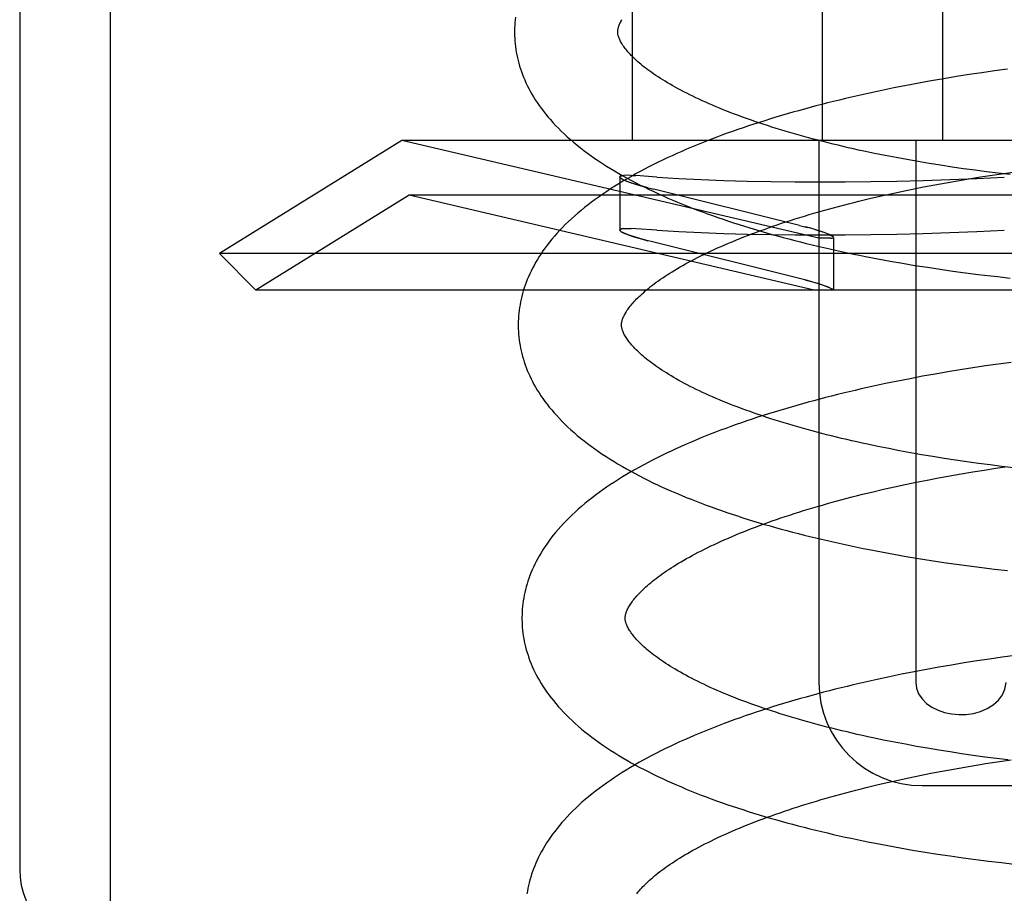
# Model space of a CAD drawing. Header units: inches. Extents: x 0 to 215, y 0 to 139.
# Tile 84 of 112: x 126.233 to 126.424, y 48.769 to 48.938. Entities that reach past the tile are written whole.
import ezdxf

# ---------------------------------------------------------------- set-up
doc = ezdxf.new("R2010")
doc.units = ezdxf.units.IN
doc.header["$LTSCALE"] = 11.804375
doc.header["$MEASUREMENT"] = 0
doc.linetypes.add('HIDDEN', pattern=[0.2, 0.1, -0.1])
doc.layers.add('DEFAULT_2', color=8, linetype='HIDDEN')

msp = doc.modelspace()

# ---------------------------------------------------------------- linework, layer by layer
at = {"layer": 'DEFAULT_2', "color": 8, "linetype": 'HIDDEN'}
for p, q in [((126.25039, 52.22575), (126.25039, 46.72525)), ((126.23289, 49.74358), (126.23289, 48.77358)), ((126.35157, 49.07108), (126.35157, 48.91483)), ((126.38834, 49.07108), (126.38834, 48.91483)), ((126.41163, 49.07108), (126.41163, 48.91483)), ((126.41928, 48.92793), (126.41682, 48.92756)), ((126.42175, 48.92828), (126.41928, 48.92793)), ((126.42422, 48.92862), (126.42175, 48.92828)), ((126.40949, 48.92634), (126.40706, 48.9259)), ((126.41192, 48.92676), (126.40949, 48.92634)), ((126.41436, 48.92717), (126.41192, 48.92676)), ((126.41682, 48.92756), (126.41436, 48.92717)), ((126.39988, 48.92449), (126.39752, 48.92398)), ((126.40226, 48.92498), (126.39988, 48.92449)), ((126.40466, 48.92545), (126.40226, 48.92498)), ((126.40706, 48.9259), (126.40466, 48.92545)), ((126.39752, 48.92398), (126.39518, 48.92345)), ((126.30694, 48.91483), (126.27157, 48.8929)), ((126.3877, 48.89589), (126.30694, 48.91483)), ((126.56221, 48.91483), (126.30694, 48.91483)), ((126.3877, 48.91483), (126.3877, 48.80983)), ((126.40649, 48.91483), (126.40649, 48.80983)), ((126.40055, 48.91189), (126.39848, 48.91231)), ((126.40266, 48.91149), (126.40055, 48.91189)), ((126.40478, 48.91109), (126.40266, 48.91149)), ((126.40693, 48.91071), (126.40478, 48.91109)), ((126.4091, 48.91035), (126.40693, 48.91071)), ((126.41129, 48.91), (126.4091, 48.91035)), ((126.4135, 48.90966), (126.41129, 48.91)), ((126.41572, 48.90934), (126.4135, 48.90966)), ((126.41796, 48.90903), (126.41572, 48.90934)), ((126.42021, 48.90873), (126.41796, 48.90903)), ((126.34913, 48.90774), (126.34919, 48.9076)), ((126.34913, 48.90773), (126.34913, 48.89746)), ((126.35058, 48.90806), (126.34994, 48.90803)), ((126.35133, 48.90804), (126.35055, 48.90806)), ((126.35131, 48.90804), (126.35222, 48.90799)), ((126.35633, 48.90771), (126.35222, 48.90799)), ((126.41236, 48.90663), (126.41457, 48.90702)), ((126.41457, 48.90702), (126.41679, 48.90739)), ((126.41679, 48.90739), (126.41902, 48.90775)), ((126.41902, 48.90775), (126.42127, 48.90809)), ((126.42247, 48.90845), (126.42021, 48.90873)), ((126.42127, 48.90809), (126.42353, 48.90842)), ((126.42474, 48.90819), (126.42247, 48.90845)), ((126.42353, 48.90842), (126.4258, 48.90874)), ((126.35413, 48.90577), (126.35571, 48.90536)), ((126.38394, 48.89836), (126.35571, 48.90536)), ((126.40162, 48.90449), (126.40372, 48.90494)), ((126.40372, 48.90494), (126.40585, 48.90539)), ((126.40585, 48.90539), (126.408, 48.90581)), ((126.408, 48.90581), (126.41017, 48.90623)), ((126.41017, 48.90623), (126.41236, 48.90663)), ((126.30832, 48.90423), (126.27865, 48.88583)), ((126.38681, 48.88583), (126.30832, 48.90423)), ((126.56082, 48.90423), (126.30832, 48.90423)), ((126.39547, 48.90306), (126.39749, 48.90355)), ((126.39749, 48.90355), (126.39954, 48.90402)), ((126.39954, 48.90402), (126.40162, 48.90449)), ((126.34919, 48.89733), (126.34913, 48.89747)), ((126.34994, 48.89776), (126.35058, 48.89778)), ((126.35055, 48.89778), (126.35133, 48.89777)), ((126.35222, 48.89772), (126.35131, 48.89777)), ((126.35633, 48.89744), (126.35222, 48.89772)), ((126.38394, 48.89836), (126.38552, 48.89796)), ((126.35571, 48.89509), (126.35413, 48.8955)), ((126.39003, 48.89589), (126.3877, 48.89589)), ((126.39052, 48.89603), (126.39052, 48.88583)), ((126.38394, 48.88809), (126.35571, 48.89509)), ((126.27865, 48.88583), (126.27157, 48.8929)), ((126.59757, 48.8929), (126.27157, 48.8929)), ((126.39914, 48.89189), (126.40152, 48.89145)), ((126.40152, 48.89145), (126.40392, 48.89103)), ((126.40392, 48.89103), (126.40633, 48.89062)), ((126.40633, 48.89062), (126.40876, 48.89024)), ((126.40876, 48.89024), (126.4112, 48.88987)), ((126.4112, 48.88987), (126.41365, 48.88952)), ((126.38552, 48.88768), (126.38394, 48.88809)), ((126.41365, 48.88952), (126.41611, 48.88919)), ((126.41611, 48.88919), (126.41857, 48.88887)), ((126.41857, 48.88887), (126.42105, 48.88857)), ((126.5905, 48.88583), (126.27865, 48.88583)), ((126.41756, 48.87077), (126.41511, 48.87038)), ((126.42002, 48.87114), (126.41756, 48.87077)), ((126.42249, 48.87149), (126.42002, 48.87114)), ((126.42497, 48.87183), (126.42249, 48.87149)), ((126.40781, 48.86912), (126.4054, 48.86866)), ((126.41023, 48.86956), (126.40781, 48.86912)), ((126.41266, 48.86998), (126.41023, 48.86956)), ((126.41511, 48.87038), (126.41266, 48.86998)), ((126.39826, 48.86719), (126.39592, 48.86667)), ((126.40062, 48.8677), (126.39826, 48.86719)), ((126.403, 48.86819), (126.40062, 48.8677)), ((126.4054, 48.86866), (126.403, 48.86819)), ((126.40124, 48.85511), (126.39916, 48.85553)), ((126.40334, 48.8547), (126.40124, 48.85511)), ((126.40546, 48.85431), (126.40334, 48.8547)), ((126.40761, 48.85393), (126.40546, 48.85431)), ((126.40978, 48.85356), (126.40761, 48.85393)), ((126.41197, 48.85321), (126.40978, 48.85356)), ((126.41418, 48.85287), (126.41197, 48.85321)), ((126.4164, 48.85255), (126.41418, 48.85287)), ((126.41864, 48.85224), (126.4164, 48.85255)), ((126.42089, 48.85195), (126.41864, 48.85224)), ((126.42315, 48.85167), (126.42089, 48.85195)), ((126.42199, 48.8513), (126.42425, 48.85163)), ((126.42543, 48.8514), (126.42315, 48.85167)), ((126.41089, 48.84944), (126.41308, 48.84984)), ((126.41308, 48.84984), (126.41529, 48.85023)), ((126.41529, 48.85023), (126.41751, 48.8506)), ((126.41751, 48.8506), (126.41974, 48.85096)), ((126.41974, 48.85096), (126.42199, 48.8513)), ((126.40234, 48.8477), (126.40444, 48.84815)), ((126.40444, 48.84815), (126.40657, 48.84859)), ((126.40657, 48.84859), (126.40872, 48.84902)), ((126.40872, 48.84902), (126.41089, 48.84944)), ((126.39619, 48.84627), (126.39821, 48.84676)), ((126.39821, 48.84676), (126.40026, 48.84723)), ((126.40026, 48.84723), (126.40234, 48.8477)), ((126.39985, 48.8351), (126.40223, 48.83466)), ((126.40223, 48.83466), (126.40463, 48.83424)), ((126.40463, 48.83424), (126.40704, 48.83383)), ((126.40704, 48.83383), (126.40947, 48.83345)), ((126.40947, 48.83345), (126.41191, 48.83308)), ((126.41191, 48.83308), (126.41436, 48.83273)), ((126.41436, 48.83273), (126.41682, 48.8324)), ((126.41682, 48.8324), (126.41928, 48.83208)), ((126.41928, 48.83208), (126.42176, 48.83178)), ((126.42176, 48.83178), (126.42424, 48.8315)), ((126.41585, 48.81359), (126.4134, 48.81319)), ((126.4183, 48.81398), (126.41585, 48.81359)), ((126.42076, 48.81435), (126.4183, 48.81398)), ((126.42323, 48.8147), (126.42076, 48.81435)), ((126.42571, 48.81504), (126.42323, 48.8147)), ((126.40614, 48.81187), (126.40374, 48.8114)), ((126.40855, 48.81233), (126.40614, 48.81187)), ((126.41097, 48.81277), (126.40855, 48.81233)), ((126.4134, 48.81319), (126.41097, 48.81277)), ((126.399, 48.81041), (126.39666, 48.80988)), ((126.40136, 48.81091), (126.399, 48.81041)), ((126.40374, 48.8114), (126.40136, 48.81091)), ((126.40234, 48.79824), (126.40025, 48.79866)), ((126.40446, 48.79784), (126.40234, 48.79824)), ((126.4066, 48.79744), (126.40446, 48.79784)), ((126.40876, 48.79707), (126.4066, 48.79744)), ((126.41094, 48.7967), (126.40876, 48.79707)), ((126.41314, 48.79635), (126.41094, 48.7967)), ((126.41536, 48.79601), (126.41314, 48.79635)), ((126.4176, 48.79569), (126.41536, 48.79601)), ((126.41985, 48.79538), (126.4176, 48.79569)), ((126.42211, 48.79509), (126.41985, 48.79538)), ((126.42044, 48.79416), (126.42269, 48.79451)), ((126.42439, 48.79481), (126.42211, 48.79509)), ((126.42269, 48.79451), (126.42495, 48.79484)), ((126.40942, 48.79223), (126.41159, 48.79264)), ((126.41159, 48.79264), (126.41378, 48.79304)), ((126.41378, 48.79304), (126.41598, 48.79343)), ((126.41598, 48.79343), (126.41821, 48.7938)), ((126.41821, 48.7938), (126.42044, 48.79416)), ((126.40096, 48.79044), (126.40304, 48.7909)), ((126.40304, 48.7909), (126.40514, 48.79136)), ((126.40514, 48.79136), (126.40727, 48.7918)), ((126.40727, 48.7918), (126.40942, 48.79223)), ((126.39688, 48.78947), (126.39891, 48.78996)), ((126.39891, 48.78996), (126.40096, 48.79044)), ((126.4078, 48.78983), (126.46135, 48.78983)), ((126.40105, 48.77822), (126.40345, 48.77778)), ((126.40345, 48.77778), (126.40586, 48.77736)), ((126.40586, 48.77736), (126.40828, 48.77696)), ((126.40828, 48.77696), (126.41072, 48.77658)), ((126.41072, 48.77658), (126.41317, 48.77621)), ((126.41317, 48.77621), (126.41563, 48.77586)), ((126.41563, 48.77586), (126.4181, 48.77553)), ((126.4181, 48.77553), (126.42058, 48.77522)), ((126.42058, 48.77522), (126.42307, 48.77492)), ((126.42307, 48.77492), (126.42556, 48.77464))]:
    msp.add_line(p, q, dxfattribs=at)
for points in [[(126.32893, 48.93871), (126.32886, 48.93817), (126.32881, 48.93764), (126.32878, 48.9371), (126.32876, 48.93656), (126.32874, 48.93602), (126.32875, 48.93557)], [(126.34874, 48.93583), (126.34875, 48.93593), (126.34875, 48.93605), (126.34876, 48.93616), (126.34878, 48.93629), (126.3488, 48.93641), (126.34883, 48.93654), (126.34886, 48.93668), (126.34891, 48.93683), (126.34896, 48.93698), (126.34902, 48.93714), (126.34908, 48.93731), (126.34916, 48.93748), (126.34925, 48.93766), (126.34934, 48.93784), (126.34945, 48.93803), (126.34956, 48.93823)], [(126.32875, 48.93557), (126.32876, 48.93512), (126.32878, 48.93459), (126.32882, 48.93405), (126.32887, 48.93352), (126.32893, 48.93298), (126.329, 48.93245), (126.32909, 48.93191), (126.32919, 48.93137), (126.32931, 48.93084), (126.32944, 48.9303), (126.32958, 48.92976), (126.32974, 48.92923), (126.32991, 48.92869), (126.33009, 48.92815), (126.33029, 48.92761), (126.3305, 48.92707), (126.33073, 48.92653), (126.33097, 48.92598), (126.33123, 48.92544), (126.33151, 48.9249), (126.3318, 48.92435), (126.33211, 48.9238), (126.33244, 48.92325), (126.33278, 48.9227), (126.33314, 48.92215), (126.33352, 48.9216), (126.33392, 48.92105), (126.33434, 48.9205), (126.33477, 48.91994), (126.33523, 48.91939), (126.3357, 48.91884), (126.3362, 48.91828), (126.33671, 48.91773), (126.33725, 48.91718), (126.3378, 48.91663), (126.33838, 48.91608), (126.33897, 48.91553), (126.33958, 48.91499), (126.3402, 48.91446), (126.34085, 48.91393), (126.34151, 48.9134), (126.34219, 48.91288), (126.34288, 48.91236), (126.34358, 48.91185), (126.34431, 48.91134), (126.34504, 48.91084), (126.34579, 48.91035), (126.34656, 48.90986), (126.34734, 48.90937), (126.34813, 48.9089), (126.34893, 48.90843), (126.34974, 48.90796), (126.35057, 48.90751), (126.3514, 48.90705), (126.35225, 48.90661), (126.35311, 48.90617), (126.35397, 48.90574), (126.35485, 48.90531), (126.35574, 48.90489), (126.35664, 48.90447), (126.35755, 48.90406), (126.35847, 48.90365), (126.35939, 48.90325), (126.36033, 48.90286), (126.36128, 48.90247), (126.36223, 48.90209), (126.36319, 48.90171), (126.36417, 48.90133), (126.36515, 48.90097), (126.36614, 48.9006), (126.36713, 48.90025), (126.36814, 48.89989), (126.36915, 48.89954), (126.37018, 48.8992), (126.3712, 48.89886), (126.37224, 48.89853), (126.37329, 48.8982), (126.37434, 48.89787), (126.3754, 48.89756), (126.37647, 48.89724), (126.37754, 48.89693), (126.37862, 48.89662), (126.37971, 48.89632), (126.38081, 48.89603), (126.38191, 48.89573), (126.38302, 48.89545), (126.38413, 48.89516), (126.38525, 48.89488), (126.38638, 48.89461), (126.38751, 48.89434), (126.38865, 48.89407), (126.3898, 48.89381), (126.39095, 48.89356), (126.3921, 48.89331), (126.39326, 48.89306), (126.39443, 48.89281), (126.3956, 48.89258), (126.39677, 48.89234), (126.39914, 48.89189)], [(126.39848, 48.91231), (126.39643, 48.91274), (126.39541, 48.91296), (126.39441, 48.91319), (126.39341, 48.91341), (126.39242, 48.91364), (126.39143, 48.91388), (126.39046, 48.91411), (126.38949, 48.91435), (126.38853, 48.91459), (126.38758, 48.91484), (126.38664, 48.91508), (126.38571, 48.91533), (126.38478, 48.91558), (126.38387, 48.91584), (126.38297, 48.91609), (126.38207, 48.91635), (126.38119, 48.91661), (126.38031, 48.91688), (126.37945, 48.91714), (126.37859, 48.91741), (126.37775, 48.91768), (126.37691, 48.91795), (126.37609, 48.91823), (126.37528, 48.9185), (126.37447, 48.91878), (126.37368, 48.91906), (126.37291, 48.91934), (126.37214, 48.91962), (126.37138, 48.9199), (126.37064, 48.92019), (126.36991, 48.92047), (126.36919, 48.92076), (126.36848, 48.92105), (126.36779, 48.92134), (126.36711, 48.92162), (126.36643, 48.92191), (126.36578, 48.9222), (126.36513, 48.9225), (126.3645, 48.92279), (126.36388, 48.92308), (126.36327, 48.92337), (126.36268, 48.92366), (126.3621, 48.92395), (126.36153, 48.92425), (126.36097, 48.92454), (126.36043, 48.92483), (126.3599, 48.92512), (126.35939, 48.92541), (126.35888, 48.9257), (126.3584, 48.92598), (126.35792, 48.92627), (126.35746, 48.92655), (126.35701, 48.92684), (126.35657, 48.92712), (126.35615, 48.9274), (126.35574, 48.92767), (126.35535, 48.92795), (126.35497, 48.92822), (126.3546, 48.9285), (126.35424, 48.92876), (126.35389, 48.92903), (126.35356, 48.92929), (126.35325, 48.92956), (126.35294, 48.92981), (126.35265, 48.93007), (126.35236, 48.93032), (126.35209, 48.93057), (126.35184, 48.93081), (126.35159, 48.93105), (126.35136, 48.93129), (126.35114, 48.93152), (126.35093, 48.93175), (126.35073, 48.93197), (126.35054, 48.93219), (126.35037, 48.93241), (126.3502, 48.93262), (126.35004, 48.93283), (126.3499, 48.93303), (126.34976, 48.93323), (126.34963, 48.93343), (126.34952, 48.93362), (126.34941, 48.9338), (126.34931, 48.93398), (126.34922, 48.93416), (126.34913, 48.93433), (126.34906, 48.93449), (126.349, 48.93465), (126.34894, 48.9348), (126.34889, 48.93495), (126.34885, 48.93509), (126.34882, 48.93522), (126.34879, 48.93535), (126.34877, 48.93547), (126.34876, 48.9356), (126.34875, 48.93572), (126.34874, 48.93583)], [(126.39518, 48.92345), (126.39402, 48.92319), (126.39286, 48.92291), (126.3917, 48.92264), (126.39055, 48.92236), (126.38941, 48.92207), (126.38827, 48.92178), (126.38714, 48.92149), (126.38602, 48.92119), (126.3849, 48.92088), (126.38378, 48.92058), (126.38268, 48.92027), (126.38158, 48.91995), (126.38048, 48.91963), (126.3794, 48.91931), (126.37832, 48.91898), (126.37724, 48.91864), (126.37618, 48.91831), (126.37512, 48.91796), (126.37407, 48.91762), (126.37302, 48.91727), (126.37199, 48.91691), (126.37096, 48.91655), (126.36994, 48.91619), (126.36893, 48.91582), (126.36792, 48.91544), (126.36693, 48.91507), (126.36594, 48.91468), (126.36496, 48.91429), (126.36399, 48.9139), (126.36303, 48.9135), (126.36207, 48.9131), (126.36113, 48.91269), (126.36019, 48.91228), (126.35927, 48.91186), (126.35835, 48.91144), (126.35744, 48.91101), (126.35655, 48.91058), (126.35566, 48.91014), (126.35478, 48.90969), (126.35392, 48.90924), (126.35306, 48.90879), (126.35221, 48.90833), (126.35138, 48.90786), (126.35055, 48.90739), (126.34974, 48.90691), (126.34894, 48.90642), (126.34815, 48.90593), (126.34737, 48.90544), (126.34661, 48.90493), (126.34585, 48.90442), (126.34512, 48.90391), (126.34439, 48.90339), (126.34368, 48.90287), (126.34299, 48.90234), (126.34231, 48.9018), (126.34165, 48.90126), (126.341, 48.90072), (126.34037, 48.90017), (126.33976, 48.89962), (126.33916, 48.89906), (126.33859, 48.8985), (126.33803, 48.89794), (126.33749, 48.89738), (126.33697, 48.89681), (126.33647, 48.89625), (126.33599, 48.89568), (126.33553, 48.89512), (126.33509, 48.89455), (126.33467, 48.89399), (126.33426, 48.89342), (126.33388, 48.89286), (126.33351, 48.8923), (126.33317, 48.89174), (126.33284, 48.89118), (126.33253, 48.89062), (126.33223, 48.89007), (126.33195, 48.88952), (126.33169, 48.88896), (126.33145, 48.88841), (126.33122, 48.88787), (126.331, 48.88732), (126.3308, 48.88677), (126.33062, 48.88623), (126.33045, 48.88569), (126.33029, 48.88514), (126.33015, 48.8846), (126.33002, 48.88406), (126.32991, 48.88352), (126.32981, 48.88298), (126.32972, 48.88245), (126.32964, 48.88191), (126.32958, 48.88137), (126.32953, 48.88083), (126.3295, 48.8803), (126.32948, 48.87976), (126.32946, 48.87923), (126.32947, 48.87878)], [(126.34913, 48.90774), (126.34922, 48.90787), (126.34949, 48.90797), (126.34994, 48.90803)], [(126.34998, 48.90803), (126.34953, 48.90798), (126.34924, 48.90788), (126.34913, 48.90776), (126.34913, 48.90774)], [(126.35458, 48.90565), (126.35352, 48.90594), (126.35255, 48.90622), (126.35168, 48.90649), (126.35092, 48.90675), (126.35029, 48.90699), (126.34978, 48.90721), (126.34942, 48.90741), (126.3492, 48.90759), (126.34913, 48.90774)], [(126.34943, 48.90741), (126.34984, 48.90719), (126.35041, 48.90694), (126.35114, 48.90667), (126.35201, 48.90638), (126.35301, 48.90608), (126.35413, 48.90577)], [(126.35633, 48.90771), (126.36055, 48.90747), (126.36488, 48.90726), (126.3693, 48.90708), (126.37382, 48.90695), (126.37844, 48.90685), (126.38314, 48.90679), (126.38794, 48.90677), (126.39281, 48.90679), (126.39777, 48.90685), (126.4028, 48.90695), (126.4079, 48.90708), (126.41308, 48.90726), (126.41832, 48.90747), (126.42363, 48.90771)], [(126.34946, 48.87904), (126.34947, 48.87914), (126.34947, 48.87926), (126.34948, 48.87937), (126.3495, 48.87949), (126.34952, 48.87962), (126.34955, 48.87975), (126.34958, 48.87989), (126.34963, 48.88004), (126.34968, 48.88019), (126.34974, 48.88035), (126.3498, 48.88052), (126.34988, 48.88069), (126.34997, 48.88087), (126.35006, 48.88105), (126.35017, 48.88124), (126.35028, 48.88144), (126.3504, 48.88163), (126.35053, 48.88184), (126.35067, 48.88204), (126.35082, 48.88225), (126.35098, 48.88247), (126.35115, 48.88269), (126.35133, 48.88291), (126.35152, 48.88314), (126.35173, 48.88338), (126.35194, 48.88361), (126.35217, 48.88386), (126.35241, 48.8841), (126.35266, 48.88435), (126.35292, 48.88461), (126.35319, 48.88487), (126.35348, 48.88513), (126.35377, 48.88539), (126.35408, 48.88566), (126.35441, 48.88593), (126.35474, 48.88621), (126.35509, 48.88649), (126.35545, 48.88677), (126.35583, 48.88705), (126.35622, 48.88734), (126.35662, 48.88762), (126.35703, 48.88792), (126.35746, 48.88821), (126.3579, 48.8885), (126.35835, 48.8888), (126.35882, 48.8891), (126.3593, 48.88939), (126.35979, 48.88969), (126.3603, 48.89), (126.36082, 48.8903), (126.36135, 48.8906), (126.3619, 48.89091), (126.36246, 48.89121), (126.36303, 48.89152), (126.36362, 48.89183), (126.36422, 48.89214), (126.36483, 48.89244), (126.36545, 48.89275), (126.36609, 48.89306), (126.36674, 48.89337), (126.3674, 48.89367), (126.36807, 48.89398), (126.36876, 48.89428), (126.36946, 48.89459), (126.37017, 48.8949), (126.37089, 48.8952), (126.37163, 48.8955), (126.37238, 48.89581), (126.37314, 48.89611), (126.37391, 48.89641), (126.37469, 48.89671), (126.37548, 48.897), (126.37629, 48.8973), (126.3771, 48.89759), (126.37793, 48.89789), (126.37876, 48.89818), (126.37961, 48.89847), (126.38047, 48.89876), (126.38134, 48.89904), (126.38222, 48.89933), (126.3831, 48.89961), (126.384, 48.89989), (126.38491, 48.90017), (126.38582, 48.90044), (126.38675, 48.90071), (126.38768, 48.90098), (126.38863, 48.90125), (126.38958, 48.90152), (126.39054, 48.90178), (126.39151, 48.90204), (126.39249, 48.9023), (126.39347, 48.90255), (126.39447, 48.90281), (126.39547, 48.90306)], [(126.34913, 48.89747), (126.34913, 48.89749), (126.34925, 48.89761), (126.34953, 48.89771), (126.34998, 48.89776)], [(126.34994, 48.89776), (126.34949, 48.8977), (126.34922, 48.8976), (126.34913, 48.89747)], [(126.34913, 48.89747), (126.3492, 48.89732), (126.34942, 48.89714), (126.34979, 48.89694), (126.35029, 48.89672), (126.35093, 48.89648), (126.35169, 48.89622), (126.35255, 48.89595), (126.35352, 48.89567), (126.35458, 48.89538)], [(126.35633, 48.89744), (126.36055, 48.89719), (126.36488, 48.89698), (126.3693, 48.89681), (126.37382, 48.89668), (126.37844, 48.89658), (126.38314, 48.89652), (126.38794, 48.8965), (126.39281, 48.89652), (126.39777, 48.89658), (126.4028, 48.89668), (126.4079, 48.89681), (126.41308, 48.89698), (126.41832, 48.89719), (126.42363, 48.89744)], [(126.39052, 48.89603), (126.39045, 48.89616), (126.39023, 48.89632), (126.38987, 48.89651), (126.38937, 48.89672), (126.38873, 48.89697), (126.38798, 48.89723), (126.3871, 48.8975), (126.38613, 48.89779), (126.38507, 48.89807)], [(126.39052, 48.89603), (126.39052, 48.89604), (126.39045, 48.89616), (126.39025, 48.8963), (126.38994, 48.89647), (126.3895, 48.89667), (126.38894, 48.89689), (126.38826, 48.89713), (126.38746, 48.89739), (126.38654, 48.89767), (126.38552, 48.89796)], [(126.35413, 48.8955), (126.35301, 48.89581), (126.35201, 48.89611), (126.35113, 48.8964), (126.35041, 48.89667), (126.34984, 48.89692), (126.34943, 48.89714)], [(126.39003, 48.89589), (126.39031, 48.89591), (126.39047, 48.89596), (126.39052, 48.89603)], [(126.39003, 48.89589), (126.39018, 48.89589), (126.3903, 48.89591), (126.3904, 48.89593), (126.39047, 48.89595), (126.39051, 48.89599), (126.39052, 48.89603)], [(126.38501, 48.88782), (126.38601, 48.88755), (126.38694, 48.88728), (126.38778, 48.88702), (126.38853, 48.88677), (126.38917, 48.88653), (126.38968, 48.88632), (126.39008, 48.88613), (126.39035, 48.88596), (126.3905, 48.88583)], [(126.42105, 48.88857), (126.42229, 48.88843), (126.42477, 48.88816)], [(126.3905, 48.88583), (126.39034, 48.88598), (126.39004, 48.88615), (126.3896, 48.88636), (126.38902, 48.88659), (126.38831, 48.88684), (126.38749, 48.88711), (126.38655, 48.88739), (126.38552, 48.88768)], [(126.32947, 48.87878), (126.32948, 48.87833), (126.3295, 48.87779), (126.32954, 48.87726), (126.32959, 48.87672), (126.32965, 48.87619), (126.32972, 48.87565), (126.32981, 48.87512), (126.32992, 48.87458), (126.33003, 48.87405), (126.33016, 48.87351), (126.3303, 48.87297), (126.33046, 48.87243), (126.33063, 48.8719), (126.33081, 48.87136), (126.33101, 48.87082), (126.33122, 48.87028), (126.33145, 48.86974), (126.33169, 48.86919), (126.33195, 48.86865), (126.33223, 48.8681), (126.33252, 48.86756), (126.33283, 48.86701), (126.33316, 48.86646), (126.3335, 48.86591), (126.33386, 48.86536), (126.33424, 48.86481), (126.33464, 48.86426), (126.33506, 48.86371), (126.33549, 48.86315), (126.33595, 48.8626), (126.33642, 48.86205), (126.33692, 48.8615), (126.33743, 48.86094), (126.33796, 48.86039), (126.33851, 48.85985), (126.33908, 48.8593), (126.33967, 48.85876), (126.34028, 48.85822), (126.34091, 48.85768), (126.34155, 48.85715), (126.34221, 48.85662), (126.34289, 48.8561), (126.34358, 48.85558), (126.34429, 48.85507), (126.34501, 48.85456), (126.34575, 48.85406), (126.3465, 48.85356), (126.34727, 48.85307), (126.34804, 48.85259), (126.34883, 48.85211), (126.34964, 48.85164), (126.35045, 48.85118), (126.35128, 48.85072), (126.35211, 48.85027), (126.35296, 48.84982), (126.35382, 48.84938), (126.35469, 48.84895), (126.35556, 48.84852), (126.35645, 48.8481), (126.35735, 48.84768), (126.35826, 48.84727), (126.35918, 48.84687), (126.3601, 48.84647), (126.36104, 48.84607), (126.36199, 48.84568), (126.36294, 48.8453), (126.36391, 48.84492), (126.36488, 48.84455), (126.36586, 48.84418), (126.36685, 48.84382), (126.36785, 48.84346), (126.36885, 48.8431), (126.36986, 48.84276), (126.37089, 48.84241), (126.37192, 48.84207), (126.37295, 48.84174), (126.374, 48.84141), (126.37505, 48.84109), (126.37611, 48.84077), (126.37718, 48.84045), (126.37825, 48.84014), (126.37933, 48.83984), (126.38042, 48.83953), (126.38152, 48.83924), (126.38262, 48.83895), (126.38373, 48.83866), (126.38484, 48.83837), (126.38596, 48.8381), (126.38709, 48.83782), (126.38822, 48.83755), (126.38936, 48.83729), (126.39051, 48.83703), (126.39166, 48.83677), (126.39281, 48.83652), (126.39397, 48.83627), (126.39514, 48.83603), (126.39631, 48.83579), (126.39748, 48.83555), (126.39985, 48.8351)], [(126.39916, 48.85553), (126.39711, 48.85596), (126.3961, 48.85618), (126.39509, 48.85641), (126.39409, 48.85663), (126.3931, 48.85686), (126.39212, 48.8571), (126.39114, 48.85733), (126.39017, 48.85757), (126.38921, 48.85781), (126.38826, 48.85805), (126.38732, 48.8583), (126.38639, 48.85855), (126.38547, 48.8588), (126.38455, 48.85906), (126.38365, 48.85931), (126.38275, 48.85957), (126.38187, 48.85983), (126.38099, 48.8601), (126.38013, 48.86036), (126.37927, 48.86063), (126.37843, 48.8609), (126.3776, 48.86117), (126.37677, 48.86145), (126.37596, 48.86172), (126.37516, 48.862), (126.37437, 48.86228), (126.37359, 48.86256), (126.37283, 48.86284), (126.37207, 48.86312), (126.37133, 48.86341), (126.3706, 48.86369), (126.36988, 48.86398), (126.36917, 48.86427), (126.36848, 48.86456), (126.3678, 48.86485), (126.36713, 48.86514), (126.36647, 48.86543), (126.36582, 48.86572), (126.36519, 48.86601), (126.36457, 48.8663), (126.36396, 48.86659), (126.36337, 48.86689), (126.36279, 48.86718), (126.36222, 48.86747), (126.36167, 48.86776), (126.36112, 48.86805), (126.3606, 48.86834), (126.36008, 48.86863), (126.35958, 48.86892), (126.35909, 48.8692), (126.35862, 48.86949), (126.35816, 48.86977), (126.35771, 48.87006), (126.35728, 48.87034), (126.35685, 48.87062), (126.35645, 48.8709), (126.35605, 48.87117), (126.35567, 48.87145), (126.3553, 48.87172), (126.35494, 48.87199), (126.3546, 48.87225), (126.35427, 48.87252), (126.35395, 48.87278), (126.35365, 48.87303), (126.35336, 48.87329), (126.35308, 48.87354), (126.35281, 48.87378), (126.35255, 48.87403), (126.35231, 48.87427), (126.35207, 48.87451), (126.35185, 48.87474), (126.35164, 48.87497), (126.35144, 48.87519), (126.35126, 48.87541), (126.35108, 48.87563), (126.35091, 48.87584), (126.35076, 48.87605), (126.35061, 48.87625), (126.35048, 48.87645), (126.35035, 48.87664), (126.35023, 48.87683), (126.35012, 48.87702), (126.35002, 48.8772), (126.34993, 48.87738), (126.34985, 48.87755), (126.34977, 48.87772), (126.34971, 48.87788), (126.34965, 48.87803), (126.34961, 48.87818), (126.34957, 48.87832), (126.34954, 48.87845), (126.34951, 48.87857), (126.34949, 48.8787), (126.34948, 48.87881), (126.34947, 48.87893), (126.34946, 48.87904)], [(126.39592, 48.86667), (126.39475, 48.8664), (126.3936, 48.86613), (126.39244, 48.86585), (126.39129, 48.86557), (126.39015, 48.86528), (126.38901, 48.86499), (126.38788, 48.8647), (126.38675, 48.8644), (126.38563, 48.8641), (126.38452, 48.86379), (126.38341, 48.86348), (126.38231, 48.86316), (126.38122, 48.86284), (126.38013, 48.86252), (126.37905, 48.86219), (126.37798, 48.86186), (126.37691, 48.86152), (126.37585, 48.86118), (126.3748, 48.86083), (126.37376, 48.86048), (126.37272, 48.86013), (126.37169, 48.85977), (126.37067, 48.8594), (126.36966, 48.85903), (126.36866, 48.85866), (126.36766, 48.85828), (126.36667, 48.8579), (126.36569, 48.85751), (126.36472, 48.85712), (126.36376, 48.85672), (126.36281, 48.85631), (126.36186, 48.85591), (126.36093, 48.85549), (126.36, 48.85508), (126.35908, 48.85465), (126.35817, 48.85422), (126.35728, 48.85379), (126.35639, 48.85335), (126.35551, 48.85291), (126.35464, 48.85246), (126.35379, 48.852), (126.35294, 48.85154), (126.3521, 48.85107), (126.35128, 48.8506), (126.35047, 48.85012), (126.34967, 48.84964), (126.34888, 48.84914), (126.3481, 48.84865), (126.34733, 48.84815), (126.34658, 48.84764), (126.34584, 48.84712), (126.34512, 48.8466), (126.34441, 48.84608), (126.34371, 48.84555), (126.34303, 48.84501), (126.34237, 48.84447), (126.34172, 48.84393), (126.34109, 48.84338), (126.34048, 48.84283), (126.33989, 48.84227), (126.33931, 48.84171), (126.33875, 48.84115), (126.33821, 48.84059), (126.33769, 48.84002), (126.33719, 48.83946), (126.33671, 48.83889), (126.33625, 48.83833), (126.33581, 48.83776), (126.33539, 48.8372), (126.33499, 48.83663), (126.3346, 48.83607), (126.33424, 48.83551), (126.33389, 48.83495), (126.33356, 48.83439), (126.33325, 48.83383), (126.33295, 48.83328), (126.33267, 48.83273), (126.33241, 48.83218), (126.33217, 48.83163), (126.33194, 48.83108), (126.33172, 48.83053), (126.33152, 48.82998), (126.33134, 48.82944), (126.33117, 48.8289), (126.33101, 48.82835), (126.33087, 48.82781), (126.33074, 48.82727), (126.33063, 48.82673), (126.33053, 48.82619), (126.33044, 48.82566), (126.33036, 48.82512), (126.3303, 48.82458), (126.33025, 48.82404), (126.33022, 48.82351), (126.3302, 48.82297), (126.33019, 48.82244), (126.33019, 48.82199)], [(126.35018, 48.82224), (126.35019, 48.82235), (126.35019, 48.82246), (126.3502, 48.82258), (126.35022, 48.8227), (126.35024, 48.82283), (126.35027, 48.82296), (126.3503, 48.8231), (126.35035, 48.82324), (126.3504, 48.8234), (126.35046, 48.82356), (126.35052, 48.82372), (126.3506, 48.8239), (126.35069, 48.82408), (126.35078, 48.82426), (126.35089, 48.82445), (126.351, 48.82465), (126.35112, 48.82484), (126.35125, 48.82505), (126.35139, 48.82525), (126.35154, 48.82546), (126.3517, 48.82568), (126.35187, 48.8259), (126.35205, 48.82612), (126.35225, 48.82635), (126.35245, 48.82658), (126.35266, 48.82682), (126.35289, 48.82707), (126.35313, 48.82731), (126.35338, 48.82756), (126.35364, 48.82782), (126.35391, 48.82808), (126.3542, 48.82834), (126.35449, 48.8286), (126.3548, 48.82887), (126.35513, 48.82914), (126.35546, 48.82942), (126.35581, 48.82969), (126.35617, 48.82997), (126.35655, 48.83026), (126.35694, 48.83054), (126.35734, 48.83083), (126.35775, 48.83112), (126.35818, 48.83142), (126.35862, 48.83171), (126.35907, 48.83201), (126.35954, 48.8323), (126.36002, 48.8326), (126.36051, 48.8329), (126.36102, 48.8332), (126.36154, 48.83351), (126.36207, 48.83381), (126.36262, 48.83412), (126.36318, 48.83442), (126.36375, 48.83473), (126.36434, 48.83504), (126.36494, 48.83534), (126.36555, 48.83565), (126.36617, 48.83596), (126.36681, 48.83627), (126.36746, 48.83657), (126.36812, 48.83688), (126.3688, 48.83719), (126.36948, 48.83749), (126.37018, 48.8378), (126.37089, 48.8381), (126.37161, 48.83841), (126.37235, 48.83871), (126.3731, 48.83901), (126.37386, 48.83932), (126.37463, 48.83962), (126.37541, 48.83991), (126.3762, 48.84021), (126.37701, 48.84051), (126.37782, 48.8408), (126.37865, 48.8411), (126.37948, 48.84139), (126.38033, 48.84168), (126.38119, 48.84197), (126.38206, 48.84225), (126.38294, 48.84254), (126.38382, 48.84282), (126.38472, 48.8431), (126.38563, 48.84337), (126.38654, 48.84365), (126.38747, 48.84392), (126.3884, 48.84419), (126.38935, 48.84446), (126.3903, 48.84473), (126.39126, 48.84499), (126.39223, 48.84525), (126.39321, 48.84551), (126.39419, 48.84576), (126.39519, 48.84602), (126.39619, 48.84627)], [(126.33019, 48.82199), (126.3302, 48.82154), (126.33022, 48.821), (126.33026, 48.82046), (126.33031, 48.81992), (126.33037, 48.81939), (126.33045, 48.81885), (126.33054, 48.81831), (126.33064, 48.81777), (126.33075, 48.81724), (126.33088, 48.8167), (126.33103, 48.81616), (126.33118, 48.81562), (126.33136, 48.81508), (126.33154, 48.81454), (126.33174, 48.814), (126.33196, 48.81345), (126.33219, 48.81291), (126.33243, 48.81236), (126.33269, 48.81182), (126.33297, 48.81127), (126.33327, 48.81072), (126.33358, 48.81017), (126.33391, 48.80962), (126.33425, 48.80907), (126.33462, 48.80852), (126.335, 48.80796), (126.3354, 48.80741), (126.33582, 48.80685), (126.33627, 48.8063), (126.33672, 48.80574), (126.3372, 48.80518), (126.3377, 48.80463), (126.33822, 48.80408), (126.33876, 48.80352), (126.33932, 48.80297), (126.3399, 48.80242), (126.34049, 48.80188), (126.34111, 48.80133), (126.34174, 48.8008), (126.34239, 48.80026), (126.34305, 48.79973), (126.34374, 48.79921), (126.34443, 48.79869), (126.34515, 48.79818), (126.34588, 48.79767), (126.34662, 48.79717), (126.34738, 48.79667), (126.34815, 48.79618), (126.34893, 48.7957), (126.34973, 48.79522), (126.35053, 48.79475), (126.35135, 48.79428), (126.35218, 48.79383), (126.35303, 48.79337), (126.35388, 48.79293), (126.35474, 48.79249), (126.35562, 48.79205), (126.3565, 48.79163), (126.35739, 48.7912), (126.3583, 48.79079), (126.35921, 48.79038), (126.36014, 48.78997), (126.36107, 48.78957), (126.36201, 48.78918), (126.36296, 48.78879), (126.36393, 48.7884), (126.3649, 48.78802), (126.36587, 48.78765), (126.36686, 48.78728), (126.36786, 48.78692), (126.36886, 48.78656), (126.36987, 48.78621), (126.37089, 48.78586), (126.37192, 48.78552), (126.37296, 48.78518), (126.374, 48.78485), (126.37505, 48.78452), (126.37611, 48.78419), (126.37718, 48.78387), (126.37825, 48.78356), (126.37933, 48.78325), (126.38042, 48.78294), (126.38151, 48.78264), (126.38261, 48.78235), (126.38372, 48.78205), (126.38484, 48.78177), (126.38596, 48.78148), (126.38709, 48.78121), (126.38822, 48.78093), (126.38936, 48.78066), (126.39051, 48.7804), (126.39166, 48.78014), (126.39281, 48.77988), (126.39398, 48.77963), (126.39514, 48.77938), (126.39631, 48.77914), (126.39749, 48.7789), (126.39867, 48.77867), (126.40105, 48.77822)], [(126.40025, 48.79866), (126.39819, 48.79909), (126.39717, 48.79931), (126.39615, 48.79954), (126.39515, 48.79976), (126.39415, 48.79999), (126.39316, 48.80023), (126.39218, 48.80046), (126.3912, 48.8007), (126.39024, 48.80094), (126.38928, 48.80119), (126.38833, 48.80143), (126.3874, 48.80168), (126.38647, 48.80193), (126.38554, 48.80219), (126.38463, 48.80245), (126.38373, 48.80271), (126.38284, 48.80297), (126.38196, 48.80323), (126.38109, 48.8035), (126.38023, 48.80377), (126.37938, 48.80404), (126.37854, 48.80431), (126.37771, 48.80458), (126.37689, 48.80486), (126.37608, 48.80514), (126.37528, 48.80542), (126.3745, 48.8057), (126.37373, 48.80598), (126.37297, 48.80627), (126.37222, 48.80655), (126.37148, 48.80684), (126.37076, 48.80713), (126.37004, 48.80742), (126.36934, 48.8077), (126.36866, 48.80799), (126.36798, 48.80829), (126.36732, 48.80858), (126.36667, 48.80887), (126.36603, 48.80916), (126.36541, 48.80946), (126.36479, 48.80975), (126.3642, 48.81004), (126.36361, 48.81034), (126.36304, 48.81063), (126.36248, 48.81092), (126.36193, 48.81121), (126.3614, 48.8115), (126.36088, 48.81179), (126.36038, 48.81208), (126.35989, 48.81237), (126.35941, 48.81266), (126.35894, 48.81294), (126.35849, 48.81323), (126.35805, 48.81351), (126.35763, 48.81379), (126.35721, 48.81407), (126.35681, 48.81435), (126.35643, 48.81463), (126.35606, 48.8149), (126.3557, 48.81517), (126.35535, 48.81544), (126.35502, 48.8157), (126.3547, 48.81596), (126.35439, 48.81622), (126.3541, 48.81648), (126.35381, 48.81673), (126.35354, 48.81698), (126.35328, 48.81722), (126.35304, 48.81747), (126.3528, 48.8177), (126.35258, 48.81794), (126.35237, 48.81817), (126.35217, 48.81839), (126.35198, 48.81862), (126.3518, 48.81883), (126.35164, 48.81904), (126.35148, 48.81925), (126.35133, 48.81946), (126.3512, 48.81966), (126.35107, 48.81985), (126.35095, 48.82004), (126.35084, 48.82023), (126.35074, 48.82042), (126.35065, 48.82059), (126.35057, 48.82077), (126.35049, 48.82093), (126.35043, 48.82109), (126.35037, 48.82124), (126.35033, 48.82139), (126.35029, 48.82153), (126.35026, 48.82166), (126.35023, 48.82178), (126.35021, 48.82191), (126.3502, 48.82202), (126.35019, 48.82214), (126.35018, 48.82224)], [(126.39666, 48.80988), (126.39549, 48.80961), (126.39433, 48.80934), (126.39318, 48.80906), (126.39203, 48.80878), (126.39089, 48.8085), (126.38975, 48.80821), (126.38862, 48.80791), (126.38749, 48.80761), (126.38637, 48.80731), (126.38526, 48.807), (126.38415, 48.80669), (126.38305, 48.80638), (126.38196, 48.80606), (126.38087, 48.80573), (126.37979, 48.8054), (126.37872, 48.80507), (126.37765, 48.80473), (126.37659, 48.80439), (126.37554, 48.80405), (126.37449, 48.80369), (126.37346, 48.80334), (126.37243, 48.80298), (126.37141, 48.80262), (126.3704, 48.80225), (126.36939, 48.80187), (126.3684, 48.80149), (126.36741, 48.80111), (126.36643, 48.80072), (126.36546, 48.80033), (126.36449, 48.79993), (126.36354, 48.79953), (126.36259, 48.79912), (126.36166, 48.79871), (126.36073, 48.79829), (126.35981, 48.79787), (126.35891, 48.79744), (126.35801, 48.79701), (126.35712, 48.79657), (126.35624, 48.79612), (126.35538, 48.79567), (126.35452, 48.79522), (126.35367, 48.79476), (126.35284, 48.79429), (126.35201, 48.79382), (126.3512, 48.79334), (126.3504, 48.79285), (126.34961, 48.79236), (126.34883, 48.79187), (126.34807, 48.79136), (126.34732, 48.79086), (126.34658, 48.79034), (126.34585, 48.78982), (126.34514, 48.7893), (126.34445, 48.78877), (126.34377, 48.78823), (126.3431, 48.78769), (126.34245, 48.78714), (126.34182, 48.7866), (126.34121, 48.78604), (126.34061, 48.78549), (126.34004, 48.78493), (126.33948, 48.78437), (126.33894, 48.78381), (126.33842, 48.78324), (126.33792, 48.78268), (126.33744, 48.78211), (126.33698, 48.78155), (126.33654, 48.78098), (126.33612, 48.78042), (126.33571, 48.77985), (126.33533, 48.77929), (126.33496, 48.77873), (126.33462, 48.77817), (126.33429, 48.77761), (126.33397, 48.77706), (126.33368, 48.7765), (126.3334, 48.77595), (126.33314, 48.7754), (126.33289, 48.77484), (126.33266, 48.7743), (126.33245, 48.77375), (126.33225, 48.7732), (126.33206, 48.77266), (126.33189, 48.77212), (126.33174, 48.77157), (126.33159, 48.77103), (126.33147, 48.77049), (126.33135, 48.76995), (126.33125, 48.76941), (126.33116, 48.76887)], [(126.40649, 48.80983), (126.40664, 48.80869), (126.40704, 48.80763), (126.40771, 48.80664), (126.40858, 48.80576), (126.40962, 48.80503), (126.41079, 48.80444), (126.41207, 48.804), (126.41343, 48.80372), (126.41483, 48.80359), (126.41626, 48.80363), (126.41767, 48.80383), (126.41904, 48.8042), (126.42033, 48.80475), (126.42149, 48.80546), (126.42249, 48.80636), (126.42327, 48.8074), (126.42375, 48.80855), (126.42396, 48.80983)], [(126.35242, 48.76888), (126.35259, 48.7691), (126.35277, 48.76932), (126.35296, 48.76955), (126.35316, 48.76979), (126.35338, 48.77002), (126.3536, 48.77027), (126.35384, 48.77051), (126.35409, 48.77077), (126.35435, 48.77102), (126.35463, 48.77128), (126.35491, 48.77154), (126.35521, 48.77181), (126.35552, 48.77207), (126.35584, 48.77234), (126.35617, 48.77262), (126.35652, 48.77289), (126.35688, 48.77318), (126.35726, 48.77346), (126.35765, 48.77375), (126.35805, 48.77403), (126.35846, 48.77432), (126.35889, 48.77462), (126.35933, 48.77491), (126.35978, 48.77521), (126.36025, 48.7755), (126.36073, 48.7758), (126.36122, 48.7761), (126.36172, 48.77641), (126.36224, 48.77671), (126.36278, 48.77701), (126.36332, 48.77732), (126.36388, 48.77762), (126.36446, 48.77793), (126.36504, 48.77824), (126.36564, 48.77855), (126.36625, 48.77885), (126.36688, 48.77916), (126.36751, 48.77947), (126.36816, 48.77977), (126.36882, 48.78008), (126.3695, 48.78039), (126.37018, 48.78069), (126.37088, 48.781), (126.37159, 48.78131), (126.37232, 48.78161), (126.37305, 48.78191), (126.3738, 48.78222), (126.37456, 48.78252), (126.37533, 48.78282), (126.37611, 48.78312), (126.3769, 48.78341), (126.37771, 48.78371), (126.37852, 48.78401), (126.37935, 48.7843), (126.38018, 48.78459), (126.38103, 48.78488), (126.38189, 48.78517), (126.38276, 48.78545), (126.38363, 48.78574), (126.38452, 48.78602), (126.38542, 48.7863), (126.38633, 48.78658), (126.38724, 48.78685), (126.38817, 48.78713), (126.3891, 48.7874), (126.39005, 48.78766), (126.391, 48.78793), (126.39196, 48.78819), (126.39293, 48.78845), (126.3939, 48.78871), (126.39489, 48.78897), (126.39588, 48.78922), (126.39688, 48.78947)]]:
    msp.add_lwpolyline(points, dxfattribs=at)
for centre, radius in [((126.4077, 48.80983), 0.02), ((126.24789, 48.77358), 0.015)]:
    msp.add_arc(centre, radius, 180, 270, dxfattribs=at)

doc.saveas('drawing.dxf')
